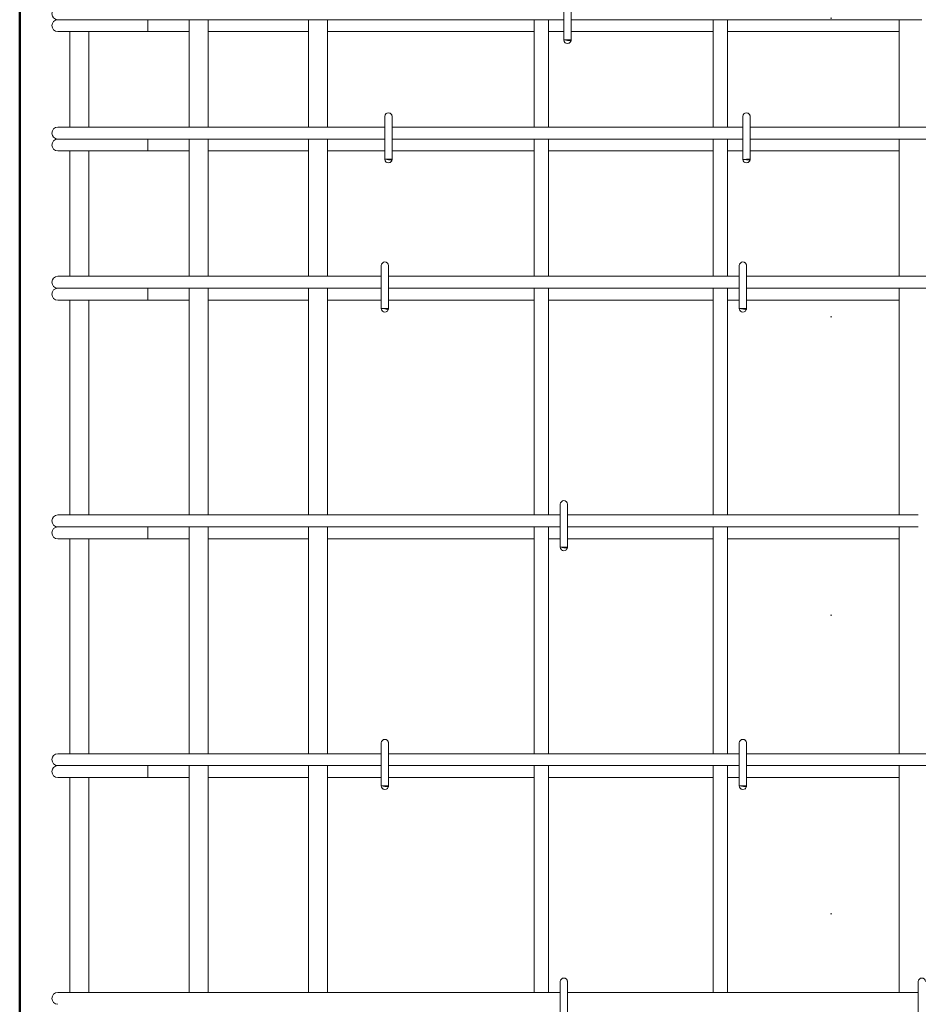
# Model space of a CAD drawing. Header units: millimetres. Extents: x 22679 to 33577, y -25384 to 46049.
# Tile 12 of 26: x 23850 to 24603, y 41580 to 42405. Entities that reach past the tile are written whole.
import ezdxf

# ---------------------------------------------------------------- set-up
doc = ezdxf.new("R2010")
doc.units = ezdxf.units.MM
doc.linetypes.add('ADSK_Линия разреза', pattern=[500, 0, -250, 0, -250])
for name, color, linetype, lineweight in [('G-____-____-SYMB', 111, 'Continuous', 9), ('S-COLS-____-OTLN', 52, 'Continuous', 20), ('S-RBAR-____-OTLN', 171, 'Continuous', 100)]:
    doc.layers.add(name, color=color, linetype=linetype, lineweight=lineweight)

msp = doc.modelspace()

# ---------------------------------------------------------------- hatches: boundary and pattern name
at = {"layer": 'S-RBAR-____-OTLN', "lineweight": 20}
for points in [[(24311.3019, 42387.3016), (24311.8977, 42387.9996), (24305.9999, 42387.9996), (24308.9999, 42387.6047)], [(24161.3019, 42287.3016), (24161.8977, 42287.9996), (24155.9999, 42287.9996), (24158.9999, 42287.6047)], [(24461.3019, 42287.3016), (24461.8977, 42287.9996), (24456.4881, 42287.9353), (24458.9999, 42287.6047)], [(24158.302, 42162.3016), (24158.8978, 42162.9996), (24153.0001, 42162.9996), (24156.0001, 42162.6047)], [(24458.302, 42162.3016), (24458.8978, 42162.9996), (24453.0001, 42162.9996), (24456.4881, 42162.5404)], [(24308.302, 41962.3016), (24308.8978, 41962.9996), (24303.0001, 41962.9996), (24306.0001, 41962.6047)], [(24158.302, 41762.3016), (24158.8978, 41762.9996), (24153.0001, 41762.9996), (24156.0001, 41762.6047)], [(24458.302, 41762.3016), (24458.8978, 41762.9996), (24453.0001, 41762.9996), (24456.4881, 41762.5404)]]:
    msp.add_hatch(color=256, dxfattribs=at).paths.add_polyline_path(points)
h = msp.add_hatch(color=256, dxfattribs=at)
edge = h.paths.add_edge_path()
edge.add_arc((24308.9999, 42387.9996), 3, 339.0594289, 360)
edge.add_line((24311.9999, 42387.9996), (24308.9999, 42387.9996))
edge.add_line((24308.9999, 42387.9996), (24311.8017, 42386.9274))
h = msp.add_hatch(color=256, dxfattribs=at)
edge = h.paths.add_edge_path()
edge.add_arc((24158.9999, 42287.9996), 3, 339.0594289, 360)
edge.add_line((24161.9999, 42287.9996), (24158.9999, 42287.9996))
edge.add_line((24158.9999, 42287.9996), (24161.8017, 42286.9274))
h = msp.add_hatch(color=256, dxfattribs=at)
edge = h.paths.add_edge_path()
edge.add_arc((24458.9999, 42287.9996), 3, 339.0594289, 360)
edge.add_line((24461.9999, 42287.9996), (24458.9999, 42287.9996))
edge.add_line((24458.9999, 42287.9996), (24461.8017, 42286.9274))
h = msp.add_hatch(color=256, dxfattribs=at)
edge = h.paths.add_edge_path()
edge.add_arc((24156.0001, 42162.9996), 3, 339.0594289, 360)
edge.add_line((24159.0001, 42162.9996), (24156.0001, 42162.9996))
edge.add_line((24156.0001, 42162.9996), (24158.8019, 42161.9274))
h = msp.add_hatch(color=256, dxfattribs=at)
edge = h.paths.add_edge_path()
edge.add_arc((24456.0001, 42162.9996), 3, 339.0594289, 360)
edge.add_line((24459.0001, 42162.9996), (24456.0001, 42162.9996))
edge.add_line((24456.0001, 42162.9996), (24458.8019, 42161.9274))
h = msp.add_hatch(color=256, dxfattribs=at)
edge = h.paths.add_edge_path()
edge.add_arc((24306.0001, 41962.9996), 3, 339.0594289, 360)
edge.add_line((24309.0001, 41962.9996), (24306.0001, 41962.9996))
edge.add_line((24306.0001, 41962.9996), (24308.8019, 41961.9274))
h = msp.add_hatch(color=256, dxfattribs=at)
edge = h.paths.add_edge_path()
edge.add_arc((24156.0001, 41762.9996), 3, 339.0594289, 360)
edge.add_line((24159.0001, 41762.9996), (24156.0001, 41762.9996))
edge.add_line((24156.0001, 41762.9996), (24158.8019, 41761.9274))
h = msp.add_hatch(color=256, dxfattribs=at)
edge = h.paths.add_edge_path()
edge.add_arc((24456.0001, 41762.9996), 3, 339.0594289, 360)
edge.add_line((24459.0001, 41762.9996), (24456.0001, 41762.9996))
edge.add_line((24456.0001, 41762.9996), (24458.8019, 41761.9274))

# ---------------------------------------------------------------- linework, layer by layer
at = {"layer": 'G-____-____-SYMB', "linetype": 'ADSK_Линия разреза', "lineweight": 20}
msp.add_line((24530, 45657.525), (24530, 39108.0545), dxfattribs=at)
at = {"layer": 'S-COLS-____-OTLN', "lineweight": 50}
msp.add_line((23850, 40100.0496), (23850, 43049.9504), dxfattribs=at)
at = {"layer": 'S-RBAR-____-OTLN', "lineweight": 20}
for p, q in [((24305.9999, 42423.9996), (24305.9999, 42387.9996)), ((24311.9999, 42423.9996), (24311.9999, 42387.9996)), ((23881.9998, 42404.9996), (23883.0221, 42404.9996)), ((23883.2916, 42404.9996), (23884.0411, 42404.9996)), ((23884.0381, 42404.9996), (23886.5683, 42404.9996)), ((23886.5592, 42404.9996), (23888.4446, 42404.9996)), ((23888.436, 42404.9996), (23891.96, 42404.9996)), ((23891.945, 42404.9996), (23894.6471, 42404.9996)), ((23894.6323, 42404.9996), (23898.9363, 42404.9996)), ((23898.918, 42404.9996), (23902.1599, 42404.9996)), ((23902.1407, 42404.9996), (23906.9836, 42404.9996)), ((23906.9657, 42404.9996), (23910.4042, 42404.9996)), ((23910.384, 42404.9996), (23911.9998, 42404.9996)), ((24305.9999, 42404.9996), (23911.9998, 42404.9996)), ((23957.4768, 42404.9996), (23957.4768, 42394.9996)), ((23991.9999, 42404.9996), (23991.9999, 42314.9996)), ((24007.9999, 42404.9996), (24007.9999, 42314.9996)), ((24091.9999, 42404.9996), (24091.9999, 42314.9996)), ((24107.9999, 42404.9996), (24107.9999, 42314.9996)), ((24280.9999, 42314.9996), (24280.9999, 42404.9996)), ((24292.9999, 42314.9996), (24292.9999, 42404.9996)), ((24605.9999, 42404.9996), (24311.9999, 42404.9996)), ((24430.9999, 42314.9996), (24430.9999, 42404.9996)), ((24442.9999, 42314.9996), (24442.9999, 42404.9996)), ((24587.0001, 42404.9996), (24587.0001, 42314.9996)), ((23881.9998, 42394.9996), (23933.213, 42394.9996)), ((23891.9999, 42394.9996), (23891.9999, 42314.9996)), ((23907.9999, 42394.9996), (23907.9999, 42314.9996)), ((23957.4768, 42394.9996), (23933.213, 42394.9996)), ((23957.4768, 42394.9996), (23991.9999, 42394.9996)), ((24007.9999, 42394.9996), (24091.9999, 42394.9996)), ((24107.9999, 42394.9996), (24280.9999, 42394.9996)), ((24292.9999, 42394.9996), (24305.9999, 42394.9996)), ((24311.9999, 42394.9996), (24430.9999, 42394.9996)), ((24442.9999, 42394.9996), (24587.0001, 42394.9996)), ((24311.8977, 42387.9996), (24305.9999, 42387.9996)), ((24305.9999, 42387.9996), (24308.9999, 42387.6047)), ((24311.9999, 42387.9996), (24308.9999, 42387.9996)), ((24308.9999, 42387.9996), (24311.8017, 42386.9274)), ((24308.9999, 42387.6047), (24311.3019, 42387.3016)), ((24311.3019, 42387.3016), (24311.8977, 42387.9996)), ((24155.9999, 42323.9996), (24155.9999, 42287.9996)), ((24161.9999, 42323.9996), (24161.9999, 42287.9996)), ((24455.9999, 42323.9996), (24455.9999, 42287.9996)), ((24461.9999, 42323.9996), (24461.9999, 42287.9996)), ((23881.9998, 42314.9996), (23890.7866, 42314.9996)), ((23890.7866, 42314.9996), (23911.9998, 42314.9996)), ((24155.9999, 42314.9996), (23911.9998, 42314.9996)), ((24455.9999, 42314.9996), (24161.9999, 42314.9996)), ((24788.9998, 42314.9996), (24461.9999, 42314.9996)), ((23881.9998, 42304.9996), (23883.0221, 42304.9996)), ((23883.2916, 42304.9996), (23884.0411, 42304.9996)), ((23884.0381, 42304.9996), (23886.5683, 42304.9996)), ((23886.5592, 42304.9996), (23888.4446, 42304.9996)), ((23888.436, 42304.9996), (23891.96, 42304.9996)), ((23891.945, 42304.9996), (23894.6471, 42304.9996)), ((23894.6323, 42304.9996), (23898.9363, 42304.9996)), ((23898.918, 42304.9996), (23902.1599, 42304.9996)), ((23902.1407, 42304.9996), (23906.9836, 42304.9996)), ((23906.9657, 42304.9996), (23910.4042, 42304.9996)), ((23910.384, 42304.9996), (23911.9998, 42304.9996)), ((24155.9999, 42304.9996), (23911.9998, 42304.9996)), ((23957.4768, 42304.9996), (23957.4768, 42294.9996)), ((23991.9999, 42304.9996), (23991.9999, 42189.9996)), ((24007.9999, 42304.9996), (24007.9999, 42189.9996)), ((24091.9999, 42304.9996), (24091.9999, 42189.9996)), ((24107.9999, 42304.9996), (24107.9999, 42189.9996)), ((24455.9999, 42304.9996), (24161.9999, 42304.9996)), ((24280.9999, 42189.9996), (24280.9999, 42304.9996)), ((24292.9999, 42189.9996), (24292.9999, 42304.9996)), ((24430.9999, 42189.9996), (24430.9999, 42304.9996)), ((24442.9999, 42189.9996), (24442.9999, 42304.9996)), ((24788.9998, 42304.9996), (24461.9999, 42304.9996)), ((24587.0001, 42304.9996), (24587.0001, 42189.9996)), ((23881.9998, 42294.9996), (23933.213, 42294.9996)), ((23891.9999, 42294.9996), (23891.9999, 42189.9996)), ((23907.9999, 42294.9996), (23907.9999, 42189.9996)), ((23957.4768, 42294.9996), (23933.213, 42294.9996)), ((23957.4768, 42294.9996), (23991.9999, 42294.9996)), ((24007.9999, 42294.9996), (24091.9999, 42294.9996)), ((24107.9999, 42294.9996), (24155.9999, 42294.9996)), ((24161.9999, 42294.9996), (24280.9999, 42294.9996)), ((24292.9999, 42294.9996), (24430.9999, 42294.9996)), ((24442.9999, 42294.9996), (24455.9999, 42294.9996)), ((24461.9999, 42294.9996), (24587.0001, 42294.9996)), ((24161.8977, 42287.9996), (24155.9999, 42287.9996)), ((24155.9999, 42287.9996), (24158.9999, 42287.6047)), ((24161.9999, 42287.9996), (24158.9999, 42287.9996)), ((24158.9999, 42287.9996), (24161.8017, 42286.9274)), ((24158.9999, 42287.6047), (24161.3019, 42287.3016)), ((24161.3019, 42287.3016), (24161.8977, 42287.9996)), ((24461.8977, 42287.9996), (24456.4881, 42287.9353)), ((24456.4881, 42287.9353), (24458.9999, 42287.6047)), ((24461.9999, 42287.9996), (24458.9999, 42287.9996)), ((24458.9999, 42287.9996), (24461.8017, 42286.9274)), ((24458.9999, 42287.6047), (24461.3019, 42287.3016)), ((24461.3019, 42287.3016), (24461.8977, 42287.9996)), ((24153.0001, 42198.9996), (24153.0001, 42162.9996)), ((24159.0001, 42198.9996), (24159.0001, 42162.9996)), ((24453.0001, 42198.9996), (24453.0001, 42162.9996)), ((24459.0001, 42198.9996), (24459.0001, 42162.9996)), ((23881.9998, 42189.9996), (23890.7866, 42189.9996)), ((23890.7866, 42189.9996), (23911.9998, 42189.9996)), ((24152.739, 42189.9996), (23911.9998, 42189.9996)), ((24453.0001, 42189.9996), (24159.0001, 42189.9996)), ((24788.9998, 42189.9996), (24459.0001, 42189.9996)), ((23881.9998, 42179.9996), (23883.0221, 42179.9996)), ((23883.2916, 42179.9996), (23884.0411, 42179.9996)), ((23884.0381, 42179.9996), (23886.5683, 42179.9996)), ((23886.5592, 42179.9996), (23888.4446, 42179.9996)), ((23888.436, 42179.9996), (23891.96, 42179.9996)), ((23891.945, 42179.9996), (23894.6471, 42179.9996)), ((23894.6323, 42179.9996), (23898.9363, 42179.9996)), ((23898.918, 42179.9996), (23902.1599, 42179.9996)), ((23902.1407, 42179.9996), (23906.9836, 42179.9996)), ((23906.9657, 42179.9996), (23910.4042, 42179.9996)), ((23910.384, 42179.9996), (23911.9998, 42179.9996)), ((24152.739, 42179.9996), (23911.9998, 42179.9996)), ((23957.4768, 42179.9996), (23957.4768, 42169.9996)), ((23991.9999, 42179.9996), (23991.9999, 41989.9996)), ((24007.9999, 42179.9996), (24007.9999, 41989.9996)), ((24091.9999, 42179.9996), (24091.9999, 41989.9996)), ((24107.9999, 42179.9996), (24107.9999, 41989.9996)), ((24453.0001, 42179.9996), (24159.0001, 42179.9996)), ((24280.9999, 41989.9996), (24280.9999, 42179.9996)), ((24292.9999, 41989.9996), (24292.9999, 42179.9996)), ((24430.9999, 41989.9996), (24430.9999, 42179.9996)), ((24442.9999, 41989.9996), (24442.9999, 42179.9996)), ((24788.9998, 42179.9996), (24459.0001, 42179.9996)), ((24587.0001, 42179.9996), (24587.0001, 41989.9996)), ((23881.9998, 42169.9996), (23933.213, 42169.9996)), ((23891.9999, 42169.9996), (23891.9999, 41989.9996)), ((23907.9999, 42169.9996), (23907.9999, 41989.9996)), ((23957.4768, 42169.9996), (23933.213, 42169.9996)), ((23957.4768, 42169.9996), (23991.9999, 42169.9996)), ((24007.9999, 42169.9996), (24091.9999, 42169.9996)), ((24107.9999, 42169.9996), (24152.739, 42169.9996)), ((24159.0001, 42169.9996), (24280.9999, 42169.9996)), ((24292.9999, 42169.9996), (24430.9999, 42169.9996)), ((24442.9999, 42169.9996), (24453.0001, 42169.9996)), ((24459.0001, 42169.9996), (24587.0001, 42169.9996)), ((24158.8978, 42162.9996), (24153.0001, 42162.9996)), ((24153.0001, 42162.9996), (24156.0001, 42162.6047)), ((24159.0001, 42162.9996), (24156.0001, 42162.9996)), ((24156.0001, 42162.9996), (24158.8019, 42161.9274)), ((24156.0001, 42162.6047), (24158.302, 42162.3016)), ((24158.302, 42162.3016), (24158.8978, 42162.9996)), ((24458.8978, 42162.9996), (24453.0001, 42162.9996)), ((24453.0001, 42162.9996), (24456.4881, 42162.5404)), ((24459.0001, 42162.9996), (24456.0001, 42162.9996)), ((24456.0001, 42162.9996), (24458.8019, 42161.9274)), ((24456.4881, 42162.5404), (24458.302, 42162.3016)), ((24458.302, 42162.3016), (24458.8978, 42162.9996)), ((24303.0001, 41998.9996), (24303.0001, 41962.9996)), ((24309.0001, 41998.9996), (24309.0001, 41962.9996)), ((23881.9998, 41989.9996), (23890.7866, 41989.9996)), ((23890.7866, 41989.9996), (23911.9998, 41989.9996)), ((24303.0001, 41989.9996), (23911.9998, 41989.9996)), ((24603.0001, 41989.9996), (24309.0001, 41989.9996)), ((23881.9998, 41979.9996), (23883.0221, 41979.9996)), ((23883.2916, 41979.9996), (23884.0411, 41979.9996)), ((23884.0381, 41979.9996), (23886.5683, 41979.9996)), ((23886.5592, 41979.9996), (23888.4446, 41979.9996)), ((23888.436, 41979.9996), (23891.96, 41979.9996)), ((23891.945, 41979.9996), (23894.6471, 41979.9996)), ((23894.6323, 41979.9996), (23898.9363, 41979.9996)), ((23898.918, 41979.9996), (23902.1599, 41979.9996)), ((23902.1407, 41979.9996), (23906.9836, 41979.9996)), ((23906.9657, 41979.9996), (23910.4042, 41979.9996)), ((23910.384, 41979.9996), (23911.9998, 41979.9996)), ((24303.0001, 41979.9996), (23911.9998, 41979.9996)), ((23957.4768, 41979.9996), (23957.4768, 41969.9996)), ((23991.9999, 41979.9996), (23991.9999, 41789.9996)), ((24007.9999, 41979.9996), (24007.9999, 41789.9996)), ((24091.9999, 41979.9996), (24091.9999, 41789.9996)), ((24107.9999, 41979.9996), (24107.9999, 41789.9996)), ((24280.9999, 41789.9996), (24280.9999, 41979.9996)), ((24292.9999, 41789.9996), (24292.9999, 41979.9996)), ((24603.0001, 41979.9996), (24309.0001, 41979.9996)), ((24430.9999, 41789.9996), (24430.9999, 41979.9996)), ((24442.9999, 41789.9996), (24442.9999, 41979.9996)), ((24587.0001, 41979.9996), (24587.0001, 41789.9996)), ((23881.9998, 41969.9996), (23933.213, 41969.9996)), ((23891.9999, 41969.9996), (23891.9999, 41789.9996)), ((23907.9999, 41969.9996), (23907.9999, 41789.9996)), ((23957.4768, 41969.9996), (23933.213, 41969.9996)), ((23957.4768, 41969.9996), (23991.9999, 41969.9996)), ((24007.9999, 41969.9996), (24091.9999, 41969.9996)), ((24107.9999, 41969.9996), (24280.9999, 41969.9996)), ((24292.9999, 41969.9996), (24303.0001, 41969.9996)), ((24309.0001, 41969.9996), (24430.9999, 41969.9996)), ((24442.9999, 41969.9996), (24587.0001, 41969.9996)), ((24308.8978, 41962.9996), (24303.0001, 41962.9996)), ((24303.0001, 41962.9996), (24306.0001, 41962.6047)), ((24309.0001, 41962.9996), (24306.0001, 41962.9996)), ((24306.0001, 41962.9996), (24308.8019, 41961.9274)), ((24306.0001, 41962.6047), (24308.302, 41962.3016)), ((24308.302, 41962.3016), (24308.8978, 41962.9996)), ((24153.0001, 41798.9996), (24153.0001, 41762.9996)), ((24159.0001, 41798.9996), (24159.0001, 41762.9996)), ((24453.0001, 41798.9996), (24453.0001, 41762.9996)), ((24459.0001, 41798.9996), (24459.0001, 41762.9996)), ((23881.9998, 41789.9996), (23890.7866, 41789.9996)), ((23890.7866, 41789.9996), (23911.9998, 41789.9996)), ((24152.739, 41789.9996), (23911.9998, 41789.9996)), ((24453.0001, 41789.9996), (24159.0001, 41789.9996)), ((24788.9998, 41789.9996), (24459.0001, 41789.9996)), ((23881.9998, 41779.9996), (23883.0221, 41779.9996)), ((23883.2916, 41779.9996), (23884.0411, 41779.9996)), ((23884.0381, 41779.9996), (23886.5683, 41779.9996)), ((23886.5592, 41779.9996), (23888.4446, 41779.9996)), ((23888.436, 41779.9996), (23891.96, 41779.9996)), ((23891.945, 41779.9996), (23894.6471, 41779.9996)), ((23894.6323, 41779.9996), (23898.9363, 41779.9996)), ((23898.918, 41779.9996), (23902.1599, 41779.9996)), ((23902.1407, 41779.9996), (23906.9836, 41779.9996)), ((23906.9657, 41779.9996), (23910.4042, 41779.9996)), ((23910.384, 41779.9996), (23911.9998, 41779.9996)), ((24152.739, 41779.9996), (23911.9998, 41779.9996)), ((23957.4768, 41779.9996), (23957.4768, 41769.9996)), ((23991.9999, 41779.9996), (23991.9999, 41589.9996)), ((24007.9999, 41779.9996), (24007.9999, 41589.9996)), ((24091.9999, 41779.9996), (24091.9999, 41589.9996)), ((24107.9999, 41779.9996), (24107.9999, 41589.9996)), ((24453.0001, 41779.9996), (24159.0001, 41779.9996)), ((24280.9999, 41589.9996), (24280.9999, 41779.9996)), ((24292.9999, 41589.9996), (24292.9999, 41779.9996)), ((24430.9999, 41589.9996), (24430.9999, 41779.9996)), ((24442.9999, 41589.9996), (24442.9999, 41779.9996)), ((24788.9998, 41779.9996), (24459.0001, 41779.9996)), ((24587.0001, 41779.9996), (24587.0001, 41589.9996)), ((23881.9998, 41769.9996), (23933.213, 41769.9996)), ((23891.9999, 41769.9996), (23891.9999, 41589.9996)), ((23907.9999, 41769.9996), (23907.9999, 41589.9996)), ((23957.4768, 41769.9996), (23933.213, 41769.9996)), ((23957.4768, 41769.9996), (23991.9999, 41769.9996)), ((24007.9999, 41769.9996), (24091.9999, 41769.9996)), ((24107.9999, 41769.9996), (24152.739, 41769.9996)), ((24159.0001, 41769.9996), (24280.9999, 41769.9996)), ((24292.9999, 41769.9996), (24430.9999, 41769.9996)), ((24442.9999, 41769.9996), (24453.0001, 41769.9996)), ((24459.0001, 41769.9996), (24587.0001, 41769.9996)), ((24158.8978, 41762.9996), (24153.0001, 41762.9996)), ((24153.0001, 41762.9996), (24156.0001, 41762.6047)), ((24159.0001, 41762.9996), (24156.0001, 41762.9996)), ((24156.0001, 41762.9996), (24158.8019, 41761.9274)), ((24156.0001, 41762.6047), (24158.302, 41762.3016)), ((24158.302, 41762.3016), (24158.8978, 41762.9996)), ((24458.8978, 41762.9996), (24453.0001, 41762.9996)), ((24453.0001, 41762.9996), (24456.4881, 41762.5404)), ((24459.0001, 41762.9996), (24456.0001, 41762.9996)), ((24456.0001, 41762.9996), (24458.8019, 41761.9274)), ((24456.4881, 41762.5404), (24458.302, 41762.3016)), ((24458.302, 41762.3016), (24458.8978, 41762.9996)), ((24303.0001, 41598.9996), (24303.0001, 41562.9996)), ((24309.0001, 41598.9996), (24309.0001, 41562.9996)), ((24603.0001, 41598.9996), (24603.0001, 41562.9996)), ((23881.9998, 41589.9996), (23890.7866, 41589.9996)), ((23890.7866, 41589.9996), (23911.9998, 41589.9996)), ((24303.0001, 41589.9996), (23911.9998, 41589.9996)), ((24603.0001, 41589.9996), (24309.0001, 41589.9996))]:
    msp.add_line(p, q, dxfattribs=at)
for centre, radius, start, end in [((23881.9998, 42409.9996), 5, 90, 270), ((23881.9998, 42399.9996), 5, 90, 270), ((23881.9998, 42399.9996), 5, 90, 105), ((24308.9999, 42387.9996), 3, 180, 0), ((24308.9999, 42387.9996), 3, 210, 240), ((24308.9999, 42387.9996), 3, 300, 330), ((24308.9999, 42387.9996), 3, 339.0594289, 0), ((24308.9999, 42387.9996), 3, 345, 0), ((24158.9999, 42323.9996), 3, 0, 180), ((24158.9999, 42323.9996), 3, 120, 150), ((24158.9999, 42323.9996), 3, 30, 60), ((24158.9999, 42323.9996), 3, 0, 15), ((24458.9999, 42323.9996), 3, 0, 180), ((24458.9999, 42323.9996), 3, 120, 147.283807), ((24458.9999, 42323.9996), 3, 30, 60), ((24458.9999, 42323.9996), 3, 0, 15), ((23881.9998, 42309.9996), 5, 90, 270), ((23881.9998, 42299.9996), 5, 90, 270), ((23881.9998, 42299.9996), 5, 90, 105), ((24158.9999, 42287.9996), 3, 180, 0), ((24158.9999, 42287.9996), 3, 210, 240), ((24158.9999, 42287.9996), 3, 300, 330), ((24158.9999, 42287.9996), 3, 339.0594289, 0), ((24158.9999, 42287.9996), 3, 345, 0), ((24458.9999, 42287.9996), 3, 180, 0), ((24458.9999, 42287.9996), 3, 212.716193, 240), ((24458.9999, 42287.9996), 3, 300, 330), ((24458.9999, 42287.9996), 3, 339.0594289, 0), ((24458.9999, 42287.9996), 3, 345, 0), ((24156.0001, 42198.9996), 3, 0, 180), ((24156.0001, 42198.9996), 3, 120, 150), ((24156.0001, 42198.9996), 3, 30, 60), ((24156.0001, 42198.9996), 3, 0, 15), ((24456.0001, 42198.9996), 3, 0, 180), ((24456.0001, 42198.9996), 3, 120, 150), ((24456.0001, 42198.9996), 3, 30, 60), ((24456.0001, 42198.9996), 3, 0, 15), ((23881.9998, 42184.9996), 5, 90, 270), ((23881.9998, 42174.9996), 5, 90, 270), ((23881.9998, 42174.9996), 5, 90, 105), ((24156.0001, 42162.9996), 3, 180, 0), ((24156.0001, 42162.9996), 3, 210, 240), ((24156.0001, 42162.9996), 3, 300, 330), ((24156.0001, 42162.9996), 3, 339.0594289, 0), ((24156.0001, 42162.9996), 3, 345, 0), ((24456.0001, 42162.9996), 3, 180, 0), ((24456.0001, 42162.9996), 3, 210, 240), ((24456.0001, 42162.9996), 3, 300, 330), ((24456.0001, 42162.9996), 3, 339.0594289, 0), ((24456.0001, 42162.9996), 3, 345, 0), ((24306.0001, 41998.9996), 3, 0, 180), ((24306.0001, 41998.9996), 3, 120, 150), ((24306.0001, 41998.9996), 3, 30, 60), ((24306.0001, 41998.9996), 3, 0, 15), ((23881.9998, 41984.9996), 5, 90, 270), ((23881.9998, 41974.9996), 5, 90, 270), ((23881.9998, 41974.9996), 5, 90, 105), ((24306.0001, 41962.9996), 3, 180, 0), ((24306.0001, 41962.9996), 3, 210, 240), ((24306.0001, 41962.9996), 3, 300, 330), ((24306.0001, 41962.9996), 3, 339.0594289, 0), ((24306.0001, 41962.9996), 3, 345, 0), ((24156.0001, 41798.9996), 3, 0, 180), ((24156.0001, 41798.9996), 3, 120, 150), ((24156.0001, 41798.9996), 3, 30, 60), ((24156.0001, 41798.9996), 3, 0, 15), ((24456.0001, 41798.9996), 3, 0, 180), ((24456.0001, 41798.9996), 3, 120, 150), ((24456.0001, 41798.9996), 3, 30, 60), ((24456.0001, 41798.9996), 3, 0, 15), ((23881.9998, 41784.9996), 5, 90, 270), ((23881.9998, 41774.9996), 5, 90, 270), ((23881.9998, 41774.9996), 5, 90, 105), ((24156.0001, 41762.9996), 3, 180, 0), ((24156.0001, 41762.9996), 3, 339.0594289, 0), ((24156.0001, 41762.9996), 3, 345, 0), ((24456.0001, 41762.9996), 3, 180, 0), ((24456.0001, 41762.9996), 3, 339.0594289, 0), ((24456.0001, 41762.9996), 3, 345, 0), ((24156.0001, 41762.9996), 3, 210, 240), ((24156.0001, 41762.9996), 3, 300, 330), ((24456.0001, 41762.9996), 3, 210, 240), ((24456.0001, 41762.9996), 3, 300, 330), ((24306.0001, 41598.9996), 3, 0, 180), ((24306.0001, 41598.9996), 3, 120, 150), ((24306.0001, 41598.9996), 3, 30, 60), ((24306.0001, 41598.9996), 3, 0, 15), ((24606.0001, 41598.9996), 3, 0, 180), ((23881.9998, 41584.9996), 5, 90, 270)]:
    msp.add_arc(centre, radius, start, end, dxfattribs=at)

doc.saveas('drawing.dxf')
